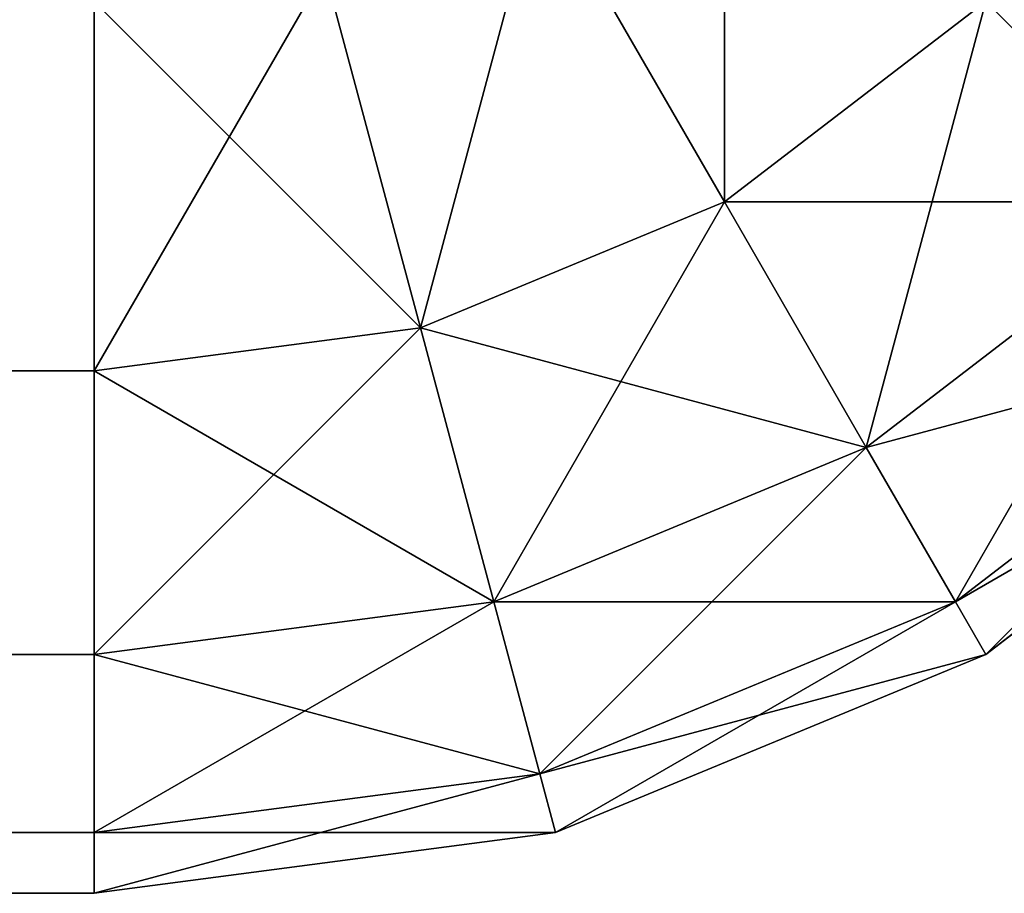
# Model space of a CAD drawing. Header units: centimetres. Extents: x -45 to 35, y -55 to 45.
# Tile 28 of 189: x 34.375 to 34.706, y -55 to -54.706. Entities that reach past the tile are written whole.
import ezdxf

# ---------------------------------------------------------------- set-up
doc = ezdxf.new("R2010")
doc.units = ezdxf.units.CM
doc.header["$LTSCALE"] = 2.54
doc.layers.get('0').update_dxf_attribs({"true_color": 0xff5454})

# ---------------------------------------------------------------- blocks, each defined once
blk = doc.blocks.new('Grupuj#4')
at = {"color": 7, "true_color": 0xfefefe}
for p, q in [((79.61213, 0.23258, 0.17574), (79.55, 0.34019, 0.08038)), ((79.61213, 0.23258, 0.17574), (79.55, 0.34019, 0.08038)), ((79.61213, 0.23258, 4.32426), (79.55, 0.34019, 4.41962)), ((79.61213, 0.23258, 4.32426), (79.55, 0.34019, 4.41962)), ((79.50981, 0.19019, 0.17574), (79.47765, 0.31022, 0.08038)), ((79.50981, 0.19019, 0.17574), (79.47765, 0.31022, 0.08038)), ((79.50981, 0.19019, 4.32426), (79.47765, 0.31022, 4.41962)), ((79.50981, 0.19019, 4.32426), (79.47765, 0.31022, 4.41962)), ((79.4, 0.17574, 4.32426), (79.4, 0.3, 4.41962)), ((79.4, 0.17574, 0.17574), (79.4, 0.3, 0.08038)), ((79.4, 0.17574, 0.17574), (79.4, 0.3, 0.08038)), ((79.4, 0.17574, 4.32426), (79.4, 0.3, 4.41962)), ((79.7, 0.3, 0.17574), (79.61213, 0.23258, 0.17574)), ((79.7, 0.3, 0.17574), (79.61213, 0.23258, 0.17574)), ((79.7, 0.3, 4.32426), (79.61213, 0.23258, 4.32426)), ((79.7, 0.3, 4.32426), (79.61213, 0.23258, 4.32426)), ((79.76742, 0.23258, 0.3), (79.7, 0.3, 0.17574)), ((79.76742, 0.23258, 0.3), (79.7, 0.3, 0.17574)), ((79.76742, 0.23258, 4.2), (79.7, 0.3, 4.32426)), ((79.76742, 0.23258, 4.2), (79.7, 0.3, 4.32426)), ((79.61213, 0.23258, 0.17574), (79.50981, 0.19019, 0.17574)), ((79.61213, 0.23258, 0.17574), (79.50981, 0.19019, 0.17574)), ((79.61213, 0.23258, 4.32426), (79.50981, 0.19019, 4.32426)), ((79.61213, 0.23258, 4.32426), (79.50981, 0.19019, 4.32426)), ((79.65981, 0.15, 0.3), (79.61213, 0.23258, 0.17574)), ((79.65981, 0.15, 0.3), (79.61213, 0.23258, 0.17574)), ((79.65981, 0.15, 4.2), (79.61213, 0.23258, 4.32426)), ((79.65981, 0.15, 4.2), (79.61213, 0.23258, 4.32426)), ((79.76742, 0.23258, 0.3), (79.65981, 0.15, 0.3)), ((79.76742, 0.23258, 0.3), (79.65981, 0.15, 0.3)), ((79.76742, 0.23258, 4.2), (79.65981, 0.15, 4.2)), ((79.76742, 0.23258, 4.2), (79.65981, 0.15, 4.2)), ((79.50981, 0.19019, 0.17574), (79.4, 0.17574, 0.17574)), ((79.50981, 0.19019, 0.17574), (79.4, 0.17574, 0.17574)), ((79.50981, 0.19019, 4.32426), (79.4, 0.17574, 4.32426)), ((79.50981, 0.19019, 4.32426), (79.4, 0.17574, 4.32426)), ((79.53449, 0.09809, 0.3), (79.50981, 0.19019, 0.17574)), ((79.53449, 0.09809, 0.3), (79.50981, 0.19019, 0.17574)), ((79.53449, 0.09809, 4.2), (79.50981, 0.19019, 4.32426)), ((79.53449, 0.09809, 4.2), (79.50981, 0.19019, 4.32426)), ((79.80981, 0.19019, 0.44471), (79.68978, 0.09809, 0.44471)), ((79.80981, 0.19019, 0.44471), (79.68978, 0.09809, 0.44471)), ((79.80981, 0.19019, 4.05529), (79.68978, 0.09809, 4.05529)), ((79.80981, 0.19019, 4.05529), (79.68978, 0.09809, 4.05529)), ((0.6, 0.17574, 4.32426), (79.4, 0.17574, 4.32426)), ((0.6, 0.17574, 4.32426), (79.4, 0.17574, 4.32426)), ((0.6, 0.17574, 0.17574), (79.4, 0.17574, 0.17574)), ((0.6, 0.17574, 0.17574), (79.4, 0.17574, 0.17574)), ((79.4, 0.08038, 0.3), (79.4, 0.17574, 0.17574)), ((79.4, 0.08038, 4.2), (79.4, 0.17574, 4.32426)), ((79.4, 0.08038, 0.3), (79.4, 0.17574, 0.17574)), ((79.4, 0.08038, 4.2), (79.4, 0.17574, 4.32426)), ((79.82426, 0.17574, 0.6), (79.7, 0.08038, 0.6)), ((79.82426, 0.17574, 3.9), (79.7, 0.08038, 3.9)), ((79.82426, 0.17574, 0.6), (79.7, 0.08038, 0.6)), ((79.82426, 0.17574, 3.9), (79.7, 0.08038, 3.9)), ((79.65981, 0.15, 0.3), (79.53449, 0.09809, 0.3)), ((79.65981, 0.15, 0.3), (79.53449, 0.09809, 0.3)), ((79.65981, 0.15, 4.2), (79.53449, 0.09809, 4.2)), ((79.65981, 0.15, 4.2), (79.53449, 0.09809, 4.2)), ((79.68978, 0.09809, 0.44471), (79.65981, 0.15, 0.3)), ((79.68978, 0.09809, 0.44471), (79.65981, 0.15, 0.3)), ((79.68978, 0.09809, 4.05529), (79.65981, 0.15, 4.2)), ((79.68978, 0.09809, 4.05529), (79.65981, 0.15, 4.2)), ((79.53449, 0.09809, 0.3), (79.4, 0.08038, 0.3)), ((79.53449, 0.09809, 0.3), (79.4, 0.08038, 0.3)), ((79.53449, 0.09809, 4.2), (79.4, 0.08038, 4.2)), ((79.53449, 0.09809, 4.2), (79.4, 0.08038, 4.2)), ((79.55, 0.04019, 0.44471), (79.53449, 0.09809, 0.3)), ((79.55, 0.04019, 0.44471), (79.53449, 0.09809, 0.3)), ((79.55, 0.04019, 4.05529), (79.53449, 0.09809, 4.2)), ((79.55, 0.04019, 4.05529), (79.53449, 0.09809, 4.2)), ((79.68978, 0.09809, 0.44471), (79.55, 0.04019, 0.44471)), ((79.68978, 0.09809, 0.44471), (79.55, 0.04019, 0.44471)), ((79.68978, 0.09809, 4.05529), (79.55, 0.04019, 4.05529)), ((79.68978, 0.09809, 4.05529), (79.55, 0.04019, 4.05529)), ((79.7, 0.08038, 0.6), (79.68978, 0.09809, 0.44471)), ((79.7, 0.08038, 0.6), (79.68978, 0.09809, 0.44471)), ((79.7, 0.08038, 3.9), (79.68978, 0.09809, 4.05529)), ((79.7, 0.08038, 3.9), (79.68978, 0.09809, 4.05529)), ((0.6, 0.08038, 4.2), (79.4, 0.08038, 4.2)), ((0.6, 0.08038, 4.2), (79.4, 0.08038, 4.2)), ((0.6, 0.08038, 0.3), (79.4, 0.08038, 0.3)), ((0.6, 0.08038, 0.3), (79.4, 0.08038, 0.3)), ((79.4, 0.02044, 0.44471), (79.4, 0.08038, 0.3)), ((79.4, 0.02044, 4.05529), (79.4, 0.08038, 4.2)), ((79.4, 0.02044, 0.44471), (79.4, 0.08038, 0.3)), ((79.4, 0.02044, 4.05529), (79.4, 0.08038, 4.2)), ((79.7, 0.08038, 0.6), (79.55529, 0.02044, 0.6)), ((79.7, 0.08038, 3.9), (79.55529, 0.02044, 3.9)), ((79.7, 0.08038, 0.6), (79.55529, 0.02044, 0.6)), ((79.7, 0.08038, 3.9), (79.55529, 0.02044, 3.9)), ((79.7, 0.08038, 3.9), (79.7, 0.08038, 0.6)), ((79.7, 0.08038, 3.9), (79.7, 0.08038, 0.6)), ((79.55, 0.04019, 0.44471), (79.4, 0.02044, 0.44471)), ((79.55, 0.04019, 0.44471), (79.4, 0.02044, 0.44471)), ((79.55, 0.04019, 4.05529), (79.4, 0.02044, 4.05529)), ((79.55, 0.04019, 4.05529), (79.4, 0.02044, 4.05529)), ((79.55529, 0.02044, 0.6), (79.55, 0.04019, 0.44471)), ((79.55529, 0.02044, 0.6), (79.55, 0.04019, 0.44471)), ((79.55529, 0.02044, 3.9), (79.55, 0.04019, 4.05529)), ((79.55529, 0.02044, 3.9), (79.55, 0.04019, 4.05529)), ((0.6, 0.02044, 4.05529), (79.4, 0.02044, 4.05529)), ((0.6, 0.02044, 4.05529), (79.4, 0.02044, 4.05529)), ((0.6, 0.02044, 0.44471), (79.4, 0.02044, 0.44471)), ((0.6, 0.02044, 0.44471), (79.4, 0.02044, 0.44471)), ((79.55529, 0.02044, 0.6), (79.4, 0, 0.6)), ((79.4, 0, 0.6), (79.4, 0.02044, 0.44471)), ((79.4, 0, 3.9), (79.4, 0.02044, 4.05529)), ((79.4, 0, 0.6), (79.4, 0.02044, 0.44471)), ((79.55529, 0.02044, 3.9), (79.4, 0, 3.9)), ((79.55529, 0.02044, 0.6), (79.4, 0, 0.6)), ((79.4, 0, 3.9), (79.4, 0.02044, 4.05529)), ((79.55529, 0.02044, 3.9), (79.4, 0, 3.9)), ((79.55529, 0.02044, 3.9), (79.55529, 0.02044, 0.6)), ((79.55529, 0.02044, 3.9), (79.55529, 0.02044, 0.6)), ((0.6, 0, 0.6), (79.4, 0, 0.6)), ((0.6, 0, 3.9), (79.4, 0, 3.9)), ((0.6, 0, 3.9), (79.4, 0, 3.9)), ((0.6, 0, 0.6), (79.4, 0, 0.6)), ((79.4, 0, 3.9), (79.4, 0, 0.6)), ((79.4, 0, 3.9), (79.4, 0, 0.6))]:
    blk.add_line(p, q, dxfattribs=at)
mesh = blk.add_polyface(dxfattribs=at)
corners = [(79.61213, 0.38787, 0.08038), (79.61213, 0.23258, 0.17574), (79.55, 0.34019, 0.08038), (79.7, 0.3, 0.17574)]
mesh.append_faces([[corners[k] for k in face] for face in [(0, 1, 2), (1, 0, 3)]], dxfattribs={"vtx0": -1, "color": 7})
mesh = blk.add_polyface(dxfattribs=at)
corners = [(79.61213, 0.23258, 4.32426), (79.61213, 0.38787, 4.41962), (79.55, 0.34019, 4.41962), (79.7, 0.3, 4.32426)]
mesh.append_faces([[corners[k] for k in face] for face in [(0, 1, 2), (1, 0, 3)]], dxfattribs={"vtx0": -1, "color": 7})
mesh = blk.add_polyface(dxfattribs=at)
corners = [(79.7, 0.3, 0.17574), (79.85, 0.34019, 0.3), (79.76742, 0.23258, 0.3), (79.76742, 0.38787, 0.17574)]
mesh.append_faces([[corners[k] for k in face] for face in [(0, 1, 2), (1, 0, 3)]], dxfattribs={"vtx0": -1, "color": 7})
mesh = blk.add_polyface(dxfattribs=at)
corners = [(79.85, 0.34019, 4.2), (79.7, 0.3, 4.32426), (79.76742, 0.23258, 4.2), (79.76742, 0.38787, 4.32426)]
mesh.append_faces([[corners[k] for k in face] for face in [(0, 1, 2), (1, 0, 3)]], dxfattribs={"vtx0": -1, "color": 7})
mesh = blk.add_polyface(dxfattribs=at)
corners = [(79.55, 0.34019, 0.08038), (79.50981, 0.19019, 0.17574), (79.47765, 0.31022, 0.08038), (79.61213, 0.23258, 0.17574)]
mesh.append_faces([[corners[k] for k in face] for face in [(0, 1, 2), (1, 0, 3)]], dxfattribs={"vtx0": -1, "color": 7})
mesh = blk.add_polyface(dxfattribs=at)
corners = [(79.50981, 0.19019, 4.32426), (79.55, 0.34019, 4.41962), (79.47765, 0.31022, 4.41962), (79.61213, 0.23258, 4.32426)]
mesh.append_faces([[corners[k] for k in face] for face in [(0, 1, 2), (1, 0, 3)]], dxfattribs={"vtx0": -1, "color": 7})
mesh = blk.add_polyface(dxfattribs=at)
corners = [(79.47765, 0.31022, 0.08038), (79.4, 0.17574, 0.17574), (79.4, 0.3, 0.08038), (79.50981, 0.19019, 0.17574)]
mesh.append_faces([[corners[k] for k in face] for face in [(0, 1, 2), (1, 0, 3)]], dxfattribs={"vtx0": -1, "color": 7})
mesh = blk.add_polyface(dxfattribs=at)
corners = [(79.50981, 0.19019, 4.32426), (79.4, 0.3, 4.41962), (79.4, 0.17574, 4.32426), (79.47765, 0.31022, 4.41962)]
mesh.append_faces([[corners[k] for k in face] for face in [(0, 1, 2), (1, 0, 3)]], dxfattribs={"vtx0": -1, "color": 7})
mesh = blk.add_polyface(dxfattribs=at)
corners = [(79.4, 0.17574, 4.32426), (0.6, 0.3, 4.41962), (0.6, 0.17574, 4.32426), (79.4, 0.3, 4.41962)]
mesh.append_faces([[corners[k] for k in face] for face in [(0, 1, 2), (1, 0, 3)]], dxfattribs={"vtx0": -1, "color": 7})
mesh = blk.add_polyface(dxfattribs=at)
corners = [(79.4, 0.3, 0.08038), (0.6, 0.17574, 0.17574), (0.6, 0.3, 0.08038), (79.4, 0.17574, 0.17574)]
mesh.append_faces([[corners[k] for k in face] for face in [(0, 1, 2), (1, 0, 3)]], dxfattribs={"vtx0": -1, "color": 7})
mesh = blk.add_polyface(dxfattribs=at)
corners = [(79.76742, 0.23258, 0.3), (79.61213, 0.23258, 0.17574), (79.7, 0.3, 0.17574), (79.65981, 0.15, 0.3)]
mesh.append_faces([[corners[k] for k in face] for face in [(0, 1, 2), (1, 0, 3)]], dxfattribs={"vtx0": -1, "color": 7})
mesh = blk.add_polyface(dxfattribs=at)
corners = [(79.7, 0.3, 4.32426), (79.65981, 0.15, 4.2), (79.76742, 0.23258, 4.2), (79.61213, 0.23258, 4.32426)]
mesh.append_faces([[corners[k] for k in face] for face in [(0, 1, 2), (1, 0, 3)]], dxfattribs={"vtx0": -1, "color": 7})
mesh = blk.add_polyface(dxfattribs=at)
corners = [(79.65981, 0.15, 0.3), (79.50981, 0.19019, 0.17574), (79.61213, 0.23258, 0.17574), (79.53449, 0.09809, 0.3)]
mesh.append_faces([[corners[k] for k in face] for face in [(0, 1, 2), (1, 0, 3)]], dxfattribs={"vtx0": -1, "color": 7})
mesh = blk.add_polyface(dxfattribs=at)
corners = [(79.61213, 0.23258, 4.32426), (79.53449, 0.09809, 4.2), (79.65981, 0.15, 4.2), (79.50981, 0.19019, 4.32426)]
mesh.append_faces([[corners[k] for k in face] for face in [(0, 1, 2), (1, 0, 3)]], dxfattribs={"vtx0": -1, "color": 7})
mesh = blk.add_polyface(dxfattribs=at)
corners = [(79.80981, 0.19019, 0.44471), (79.65981, 0.15, 0.3), (79.76742, 0.23258, 0.3), (79.68978, 0.09809, 0.44471)]
mesh.append_faces([[corners[k] for k in face] for face in [(0, 1, 2), (1, 0, 3)]], dxfattribs={"vtx0": -1, "color": 7})
mesh = blk.add_polyface(dxfattribs=at)
corners = [(79.76742, 0.23258, 4.2), (79.68978, 0.09809, 4.05529), (79.80981, 0.19019, 4.05529), (79.65981, 0.15, 4.2)]
mesh.append_faces([[corners[k] for k in face] for face in [(0, 1, 2), (1, 0, 3)]], dxfattribs={"vtx0": -1, "color": 7})
mesh = blk.add_polyface(dxfattribs=at)
corners = [(79.53449, 0.09809, 0.3), (79.4, 0.17574, 0.17574), (79.50981, 0.19019, 0.17574), (79.4, 0.08038, 0.3)]
mesh.append_faces([[corners[k] for k in face] for face in [(0, 1, 2), (1, 0, 3)]], dxfattribs={"vtx0": -1, "color": 7})
mesh = blk.add_polyface(dxfattribs=at)
corners = [(79.50981, 0.19019, 4.32426), (79.4, 0.08038, 4.2), (79.53449, 0.09809, 4.2), (79.4, 0.17574, 4.32426)]
mesh.append_faces([[corners[k] for k in face] for face in [(0, 1, 2), (1, 0, 3)]], dxfattribs={"vtx0": -1, "color": 7})
mesh = blk.add_polyface(dxfattribs=at)
corners = [(79.82426, 0.17574, 0.6), (79.68978, 0.09809, 0.44471), (79.80981, 0.19019, 0.44471), (79.7, 0.08038, 0.6)]
mesh.append_faces([[corners[k] for k in face] for face in [(0, 1, 2), (1, 0, 3)]], dxfattribs={"vtx0": -1, "color": 7})
mesh = blk.add_polyface(dxfattribs=at)
corners = [(79.80981, 0.19019, 4.05529), (79.7, 0.08038, 3.9), (79.82426, 0.17574, 3.9), (79.68978, 0.09809, 4.05529)]
mesh.append_faces([[corners[k] for k in face] for face in [(0, 1, 2), (1, 0, 3)]], dxfattribs={"vtx0": -1, "color": 7})
mesh = blk.add_polyface(dxfattribs=at)
corners = [(79.4, 0.17574, 4.32426), (0.6, 0.08038, 4.2), (79.4, 0.08038, 4.2), (0.6, 0.17574, 4.32426)]
mesh.append_faces([[corners[k] for k in face] for face in [(0, 1, 2), (1, 0, 3)]], dxfattribs={"vtx0": -1, "color": 7})
mesh = blk.add_polyface(dxfattribs=at)
corners = [(79.4, 0.08038, 0.3), (0.6, 0.17574, 0.17574), (79.4, 0.17574, 0.17574), (0.6, 0.08038, 0.3)]
mesh.append_faces([[corners[k] for k in face] for face in [(0, 1, 2), (1, 0, 3)]], dxfattribs={"vtx0": -1, "color": 7})
mesh = blk.add_polyface(dxfattribs=at)
corners = [(79.82426, 0.17574, 3.9), (79.7, 0.08038, 0.6), (79.82426, 0.17574, 0.6), (79.7, 0.08038, 3.9)]
mesh.append_faces([[corners[k] for k in face] for face in [(0, 1, 2), (1, 0, 3)]], dxfattribs={"vtx0": -1, "color": 7})
mesh = blk.add_polyface(dxfattribs=at)
corners = [(79.68978, 0.09809, 0.44471), (79.53449, 0.09809, 0.3), (79.65981, 0.15, 0.3), (79.55, 0.04019, 0.44471)]
mesh.append_faces([[corners[k] for k in face] for face in [(0, 1, 2), (1, 0, 3)]], dxfattribs={"vtx0": -1, "color": 7})
mesh = blk.add_polyface(dxfattribs=at)
corners = [(79.65981, 0.15, 4.2), (79.55, 0.04019, 4.05529), (79.68978, 0.09809, 4.05529), (79.53449, 0.09809, 4.2)]
mesh.append_faces([[corners[k] for k in face] for face in [(0, 1, 2), (1, 0, 3)]], dxfattribs={"vtx0": -1, "color": 7})
mesh = blk.add_polyface(dxfattribs=at)
corners = [(79.55, 0.04019, 0.44471), (79.4, 0.08038, 0.3), (79.53449, 0.09809, 0.3), (79.4, 0.02044, 0.44471)]
mesh.append_faces([[corners[k] for k in face] for face in [(0, 1, 2), (1, 0, 3)]], dxfattribs={"vtx0": -1, "color": 7})
mesh = blk.add_polyface(dxfattribs=at)
corners = [(79.53449, 0.09809, 4.2), (79.4, 0.02044, 4.05529), (79.55, 0.04019, 4.05529), (79.4, 0.08038, 4.2)]
mesh.append_faces([[corners[k] for k in face] for face in [(0, 1, 2), (1, 0, 3)]], dxfattribs={"vtx0": -1, "color": 7})
mesh = blk.add_polyface(dxfattribs=at)
corners = [(79.7, 0.08038, 0.6), (79.55, 0.04019, 0.44471), (79.68978, 0.09809, 0.44471), (79.55529, 0.02044, 0.6)]
mesh.append_faces([[corners[k] for k in face] for face in [(0, 1, 2), (1, 0, 3)]], dxfattribs={"vtx0": -1, "color": 7})
mesh = blk.add_polyface(dxfattribs=at)
corners = [(79.68978, 0.09809, 4.05529), (79.55529, 0.02044, 3.9), (79.7, 0.08038, 3.9), (79.55, 0.04019, 4.05529)]
mesh.append_faces([[corners[k] for k in face] for face in [(0, 1, 2), (1, 0, 3)]], dxfattribs={"vtx0": -1, "color": 7})
mesh = blk.add_polyface(dxfattribs=at)
corners = [(79.4, 0.08038, 4.2), (0.6, 0.02044, 4.05529), (79.4, 0.02044, 4.05529), (0.6, 0.08038, 4.2)]
mesh.append_faces([[corners[k] for k in face] for face in [(0, 1, 2), (1, 0, 3)]], dxfattribs={"vtx0": -1, "color": 7})
mesh = blk.add_polyface(dxfattribs=at)
corners = [(79.4, 0.02044, 0.44471), (0.6, 0.08038, 0.3), (79.4, 0.08038, 0.3), (0.6, 0.02044, 0.44471)]
mesh.append_faces([[corners[k] for k in face] for face in [(0, 1, 2), (1, 0, 3)]], dxfattribs={"vtx0": -1, "color": 7})
mesh = blk.add_polyface(dxfattribs=at)
corners = [(79.7, 0.08038, 3.9), (79.55529, 0.02044, 0.6), (79.7, 0.08038, 0.6), (79.55529, 0.02044, 3.9)]
mesh.append_faces([[corners[k] for k in face] for face in [(0, 1, 2), (1, 0, 3)]], dxfattribs={"vtx0": -1, "color": 7})
mesh = blk.add_polyface(dxfattribs=at)
corners = [(79.55529, 0.02044, 0.6), (79.4, 0.02044, 0.44471), (79.55, 0.04019, 0.44471), (79.4, 0, 0.6)]
mesh.append_faces([[corners[k] for k in face] for face in [(0, 1, 2), (1, 0, 3)]], dxfattribs={"vtx0": -1, "color": 7})
mesh = blk.add_polyface(dxfattribs=at)
corners = [(79.55, 0.04019, 4.05529), (79.4, 0, 3.9), (79.55529, 0.02044, 3.9), (79.4, 0.02044, 4.05529)]
mesh.append_faces([[corners[k] for k in face] for face in [(0, 1, 2), (1, 0, 3)]], dxfattribs={"vtx0": -1, "color": 7})
mesh = blk.add_polyface(dxfattribs=at)
corners = [(79.4, 0.02044, 4.05529), (0.6, 0, 3.9), (79.4, 0, 3.9), (0.6, 0.02044, 4.05529)]
mesh.append_faces([[corners[k] for k in face] for face in [(0, 1, 2), (1, 0, 3)]], dxfattribs={"vtx0": -1, "color": 7})
mesh = blk.add_polyface(dxfattribs=at)
corners = [(79.4, 0, 0.6), (0.6, 0.02044, 0.44471), (79.4, 0.02044, 0.44471), (0.6, 0, 0.6)]
mesh.append_faces([[corners[k] for k in face] for face in [(0, 1, 2), (1, 0, 3)]], dxfattribs={"vtx0": -1, "color": 7})
mesh = blk.add_polyface(dxfattribs=at)
corners = [(79.55529, 0.02044, 3.9), (79.4, 0, 0.6), (79.55529, 0.02044, 0.6), (79.4, 0, 3.9)]
mesh.append_faces([[corners[k] for k in face] for face in [(0, 1, 2), (1, 0, 3)]], dxfattribs={"vtx0": -1, "color": 7})
mesh = blk.add_polyface(dxfattribs=at)
corners = [(79.4, 0, 3.9), (0.6, 0, 0.6), (79.4, 0, 0.6), (0.6, 0, 3.9)]
mesh.append_faces([[corners[k] for k in face] for face in [(0, 1, 2), (1, 0, 3)]], dxfattribs={"vtx0": -1, "color": 7})
blk = doc.blocks.new('Oltens Superior brodzik prostok_tny 100x80 cm akrylowy bia_y 15002000')
at = {"color": 0}
blk.add_blockref('Grupuj#4', (0, -10), dxfattribs=at)

msp = doc.modelspace()

# ---------------------------------------------------------------- block references
at = {"color": 0}
msp.add_blockref('Oltens Superior brodzik prostok_tny 100x80 cm akrylowy bia_y 15002000', (-45, -45, -2.25), dxfattribs=at)

doc.saveas('drawing.dxf')
